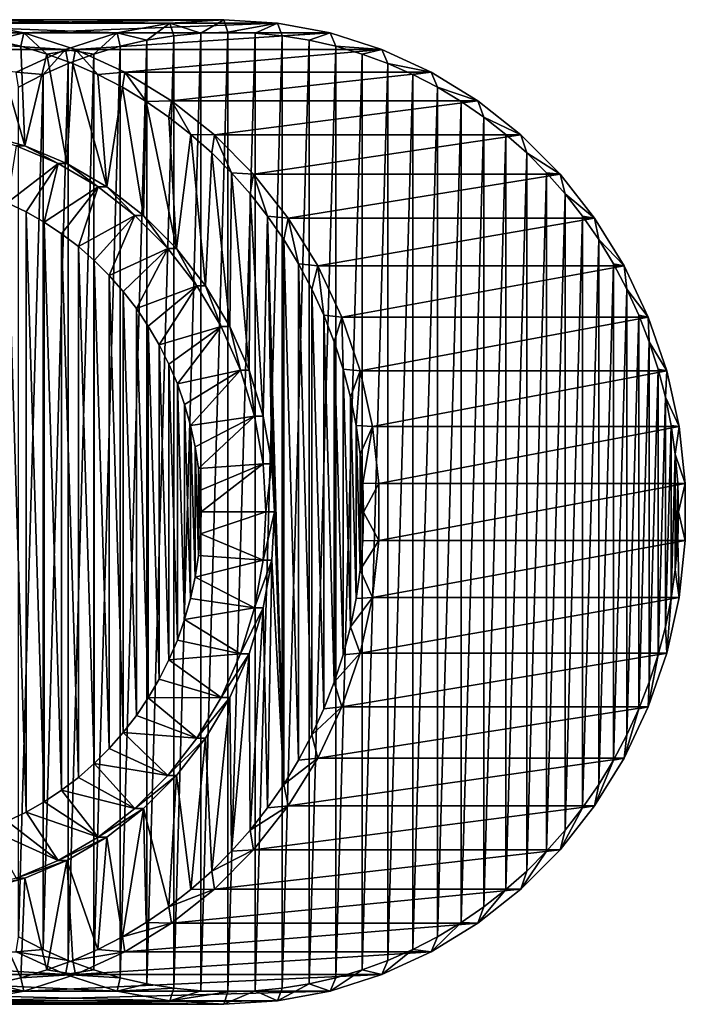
# Model space of a CAD drawing. Header units: metres. Extents: x -28 to 239, y -27 to 27.
# Tile 60 of 60: x 212 to 239, y -20 to 20. Entities that reach past the tile are written whole.
import ezdxf

# ---------------------------------------------------------------- set-up
doc = ezdxf.new("R2010")
doc.units = ezdxf.units.M
doc.layers.add('solid_10151053_XXX', color=7, linetype='CONTINUOUS')

msp = doc.modelspace()

# ---------------------------------------------------------------- linework, layer by layer
at = {"layer": 'solid_10151053_XXX'}
for points in [[(218.197968, 19.368128, 189.672897), (206.056305, 19.368128, 223.031845), (208.183731, 19.5, 223.806259)], [(210.311203, 19.368128, 224.580505), (220.325439, 19.5, 190.447159), (208.183731, 19.5, 223.806259)], [(218.197968, 19.368128, 189.672897), (208.183731, 19.5, 223.806259), (220.325439, 19.5, 190.447159)], [(210.311203, 19.368128, 224.580505), (222.452866, 19.368128, 191.221558), (220.325439, 19.5, 190.447159)], [(219.418777, 18.965288, 189.585083), (218.197968, 19.368128, 189.672897), (220.325439, 19.5, 190.447159)], [(219.418777, 18.965288, 189.585083), (220.325439, 19.5, 190.447159), (220.496445, 19, 189.97731)], [(220.496445, 19, 189.97731), (220.325439, 19.5, 190.447159), (222.452866, 19.368128, 191.221558)], [(216.100052, 18.974489, 188.909332), (203.958405, 18.974489, 222.26828), (206.056305, 19.368128, 223.031845)], [(218.197968, 19.368128, 189.672897), (216.100052, 18.974489, 188.909332), (206.056305, 19.368128, 223.031845)], [(210.311203, 19.368128, 224.580505), (212.409103, 18.974489, 225.344086), (222.452866, 19.368128, 191.221558)], [(211.230606, 18.688782, 225.447311), (212.409103, 18.974489, 225.344086), (210.311203, 19.368128, 224.580505)], [(212.409103, 18.974489, 225.344086), (224.550766, 18.974489, 191.985138), (222.452866, 19.368128, 191.221558)], [(217.278564, 18.688787, 188.806107), (216.100052, 18.974489, 188.909332), (218.197968, 19.368128, 189.672897)], [(217.278564, 18.688787, 188.806107), (218.197968, 19.368128, 189.672897), (218.344238, 18.861383, 189.19397)], [(218.344238, 18.861383, 189.19397), (218.197968, 19.368128, 189.672897), (219.418777, 18.965288, 189.585083)], [(220.496445, 19, 189.97731), (222.452866, 19.368128, 191.221558), (221.574112, 18.965288, 190.369553)], [(221.574112, 18.965288, 190.369553), (222.452866, 19.368128, 191.221558), (222.648651, 18.861385, 190.760651)], [(222.648651, 18.861385, 190.760651), (222.452866, 19.368128, 191.221558), (224.550766, 18.974489, 191.985138)], [(214.05867, 18.324177, 188.166321), (201.917023, 18.324181, 221.525269), (203.958405, 18.974489, 222.26828)], [(216.100052, 18.974489, 188.909332), (214.05867, 18.324177, 188.166321), (203.958405, 18.974489, 222.26828)], [(212.285049, 18.447931, 225.8311), (212.409103, 18.974489, 225.344086), (211.230606, 18.688782, 225.447311)], [(213.324402, 18.139614, 226.209396), (212.409103, 18.974489, 225.344086), (212.285049, 18.447931, 225.8311)], [(212.409103, 18.974489, 225.344086), (214.450485, 18.324179, 226.087082), (224.550766, 18.974489, 191.985138)], [(213.324402, 18.139614, 226.209396), (214.450485, 18.324179, 226.087082), (212.409103, 18.974489, 225.344086)], [(215.184753, 18.139618, 188.044022), (214.05867, 18.324177, 188.166321), (216.100052, 18.974489, 188.909332)], [(214.450485, 18.324179, 226.087082), (226.592148, 18.324181, 192.728134), (224.550766, 18.974489, 191.985138)], [(215.184753, 18.139618, 188.044022), (216.100052, 18.974489, 188.909332), (216.224106, 18.447939, 188.422318)], [(216.224106, 18.447939, 188.422318), (216.100052, 18.974489, 188.909332), (217.278564, 18.688787, 188.806107)], [(217.278564, -18.688789, 188.806107), (217.278564, 18.688787, 188.806107), (218.344238, 18.861383, 189.19397)], [(218.344238, -18.861385, 189.193985), (217.278564, -18.688789, 188.806107), (218.344238, 18.861383, 189.19397)], [(218.344238, -18.861385, 189.193985), (218.344238, 18.861383, 189.19397), (219.418777, 18.965288, 189.585083)], [(219.418777, -18.965288, 189.585083), (218.344238, -18.861385, 189.193985), (219.418777, 18.965288, 189.585083)], [(219.418777, -18.965288, 189.585083), (220.496445, 19, 189.97731), (220.496445, -19, 189.97731)], [(219.418777, -18.965288, 189.585083), (219.418777, 18.965288, 189.585083), (220.496445, 19, 189.97731)], [(220.496445, 19, 189.97731), (221.574112, 18.965288, 190.369553), (220.496445, -19, 189.97731)], [(221.574112, 18.965288, 190.369553), (221.574127, -18.965288, 190.369553), (220.496445, -19, 189.97731)], [(221.574112, 18.965288, 190.369553), (222.648651, 18.861385, 190.760651), (221.574127, -18.965288, 190.369553)], [(222.648651, 18.861385, 190.760651), (222.648666, -18.861383, 190.760651), (221.574127, -18.965288, 190.369553)], [(222.648651, 18.861385, 190.760651), (224.550766, 18.974489, 191.985138), (223.71434, 18.688789, 191.148529)], [(222.648651, 18.861385, 190.760651), (223.71434, 18.688789, 191.148529), (222.648666, -18.861383, 190.760651)], [(223.71434, 18.688789, 191.148529), (224.550766, 18.974489, 191.985138), (224.768784, 18.447941, 191.532318)], [(224.768784, 18.447941, 191.532318), (224.550766, 18.974489, 191.985138), (226.592148, 18.324181, 192.728134)], [(210.697952, 14.97988, 225.253448), (212.441025, 14.503612, 225.887878), (211.230606, 18.688782, 225.447311)], [(212.441025, 14.503612, 225.887878), (212.285049, 18.447931, 225.8311), (211.230606, 18.688782, 225.447311)], [(212.441025, 14.503612, 225.887878), (213.324402, 18.139614, 226.209396), (212.285049, 18.447931, 225.8311)], [(215.184769, -18.139622, 188.044022), (215.184753, 18.139618, 188.044022), (216.224106, 18.447939, 188.422318)], [(216.224121, -18.447941, 188.422318), (215.184769, -18.139622, 188.044022), (216.224106, 18.447939, 188.422318)], [(216.224121, -18.447941, 188.422318), (216.224106, 18.447939, 188.422318), (217.278564, 18.688787, 188.806107)], [(217.278564, -18.688789, 188.806107), (216.224121, -18.447941, 188.422318), (217.278564, 18.688787, 188.806107)], [(223.71434, 18.688789, 191.148529), (223.71434, -18.688787, 191.148529), (222.648666, -18.861383, 190.760651)], [(223.71434, 18.688789, 191.148529), (224.768784, 18.447941, 191.532318), (223.71434, -18.688787, 191.148529)], [(224.768784, 18.447941, 191.532318), (224.768784, -18.447939, 191.532318), (223.71434, -18.688787, 191.148529)], [(224.768784, 18.447941, 191.532318), (226.592148, 18.324181, 192.728134), (225.808136, 18.139622, 191.910614)], [(224.768784, 18.447941, 191.532318), (225.808136, 18.139622, 191.910614), (224.768784, -18.447939, 191.532318)], [(214.05867, 18.324177, 188.166321), (212.101532, 17.425789, 187.453979), (201.917023, 18.324181, 221.525269)], [(213.169281, 17.326216, 187.310455), (212.101532, 17.425789, 187.453979), (214.05867, 18.324177, 188.166321)], [(212.441025, 14.503612, 225.887878), (214.114258, 13.798613, 226.496887), (213.324402, 18.139614, 226.209396)], [(213.169281, 17.326216, 187.310455), (214.05867, 18.324177, 188.166321), (214.165833, 17.765455, 187.673157)], [(214.343323, 17.765451, 226.580246), (214.450485, 18.324179, 226.087082), (213.324402, 18.139614, 226.209396)], [(214.114258, 13.798613, 226.496887), (214.343323, 17.765451, 226.580246), (213.324402, 18.139614, 226.209396)], [(214.165833, 17.765455, 187.673157), (214.05867, 18.324177, 188.166321), (215.184753, 18.139618, 188.044022)], [(214.165848, -17.765461, 187.673172), (214.165833, 17.765455, 187.673157), (215.184753, 18.139618, 188.044022)], [(215.184769, -18.139622, 188.044022), (214.165848, -17.765461, 187.673172), (215.184753, 18.139618, 188.044022)], [(215.339874, 17.32621, 226.942963), (214.450485, 18.324179, 226.087082), (214.343323, 17.765451, 226.580246)], [(214.450485, 18.324179, 226.087082), (216.407639, 17.425793, 226.799423), (226.592148, 18.324181, 192.728134)], [(215.339874, 17.32621, 226.942963), (216.407639, 17.425793, 226.799423), (214.450485, 18.324179, 226.087082)], [(216.407639, 17.425793, 226.799423), (228.549286, 17.425795, 193.440475), (226.592148, 18.324181, 192.728134)], [(225.808136, 18.139622, 191.910614), (225.808136, -18.139618, 191.910614), (224.768784, -18.447939, 191.532318)], [(225.808136, 18.139622, 191.910614), (226.592148, 18.324181, 192.728134), (226.827057, 17.765461, 192.281464)], [(225.808136, 18.139622, 191.910614), (226.827057, 17.765461, 192.281464), (225.808136, -18.139618, 191.910614)], [(226.827057, 17.765461, 192.281464), (226.592148, 18.324181, 192.728134), (228.549286, 17.425795, 193.440475)], [(213.169296, -17.32622, 187.310455), (213.169281, 17.326216, 187.310455), (214.165833, 17.765455, 187.673157)], [(214.165848, -17.765461, 187.673172), (213.169296, -17.32622, 187.310455), (214.165833, 17.765455, 187.673157)], [(214.114258, 13.798613, 226.496887), (215.691284, 12.876, 227.070862), (214.343323, 17.765451, 226.580246)], [(215.691284, 12.876, 227.070862), (215.339874, 17.32621, 226.942963), (214.343323, 17.765451, 226.580246)], [(226.827057, 17.765461, 192.281464), (226.827072, -17.765455, 192.281479), (225.808136, -18.139618, 191.910614)], [(226.827057, 17.765461, 192.281464), (228.549286, 17.425795, 193.440475), (227.823608, 17.32622, 192.64418)], [(226.827057, 17.765461, 192.281464), (227.823608, 17.32622, 192.64418), (226.827072, -17.765455, 192.281479)], [(212.199203, 16.823593, 186.957367), (212.101532, 17.425789, 187.453979), (213.169281, 17.326216, 187.310455)], [(212.199219, -16.823599, 186.957367), (212.199203, 16.823593, 186.957367), (213.169281, 17.326216, 187.310455)], [(213.169296, -17.32622, 187.310455), (212.199219, -16.823599, 186.957367), (213.169281, 17.326216, 187.310455)], [(216.309937, 16.823589, 227.296036), (216.407639, 17.425793, 226.799423), (215.339874, 17.32621, 226.942963)], [(215.691284, 12.876, 227.070862), (216.309937, 16.823589, 227.296036), (215.339874, 17.32621, 226.942963)], [(217.248795, 16.260105, 227.637756), (216.407639, 17.425793, 226.799423), (216.309937, 16.823589, 227.296036)], [(216.407639, 17.425793, 226.799423), (218.252579, 16.292276, 227.470932), (228.549286, 17.425795, 193.440475)], [(217.248795, 16.260105, 227.637756), (218.252579, 16.292276, 227.470932), (216.407639, 17.425793, 226.799423)], [(218.252579, 16.292276, 227.470932), (230.394241, 16.292278, 194.111984), (228.549286, 17.425795, 193.440475)], [(227.823608, 17.32622, 192.64418), (227.823608, -17.326216, 192.64418), (226.827072, -17.765455, 192.281479)], [(227.823608, 17.32622, 192.64418), (228.549286, 17.425795, 193.440475), (228.793671, 16.823599, 192.997269)], [(227.823608, 17.32622, 192.64418), (228.793671, 16.823599, 192.997269), (227.823608, -17.326216, 192.64418)], [(228.793671, 16.823599, 192.997269), (228.549286, 17.425795, 193.440475), (230.394241, 16.292278, 194.111984)], [(215.691284, 12.876, 227.070862), (217.147202, 11.750327, 227.600784), (216.309937, 16.823589, 227.296036)], [(217.147202, 11.750327, 227.600784), (217.248795, 16.260105, 227.637756), (216.309937, 16.823589, 227.296036)], [(228.793671, 16.823599, 192.997269), (228.793686, -16.823593, 192.997269), (227.823608, -17.326216, 192.64418)], [(228.793671, 16.823599, 192.997269), (230.394241, 16.292278, 194.111984), (229.732529, 16.260115, 193.338974)], [(228.793671, 16.823599, 192.997269), (229.732529, 16.260115, 193.338974), (228.793686, -16.823593, 192.997269)], [(217.147202, 11.750327, 227.600784), (218.459061, 10.439343, 228.078262), (217.248795, 16.260105, 227.637756)], [(218.154709, 15.636828, 227.967484), (218.252579, 16.292276, 227.470932), (217.248795, 16.260105, 227.637756)], [(218.459061, 10.439343, 228.078262), (218.154709, 15.636828, 227.967484), (217.248795, 16.260105, 227.637756)], [(219.023697, 14.956407, 228.283768), (218.252579, 16.292276, 227.470932), (218.154709, 15.636828, 227.967484)], [(218.252579, 16.292276, 227.470932), (219.961899, 14.938134, 228.093079), (230.394241, 16.292278, 194.111984)], [(219.023697, 14.956407, 228.283768), (219.961899, 14.938134, 228.093079), (218.252579, 16.292276, 227.470932)], [(219.961899, 14.938134, 228.093079), (232.103561, 14.938137, 194.734116), (230.394241, 16.292278, 194.111984)], [(229.732529, 16.260115, 193.338974), (229.732544, -16.260107, 193.338974), (228.793686, -16.823593, 192.997269)], [(229.732529, 16.260115, 193.338974), (230.394241, 16.292278, 194.111984), (230.638443, 15.636838, 193.668701)], [(229.732529, 16.260115, 193.338974), (230.638443, 15.636838, 193.668701), (229.732544, -16.260107, 193.338974)], [(230.638443, 15.636838, 193.668701), (230.394241, 16.292278, 194.111984), (232.103561, 14.938137, 194.734116)], [(218.459061, 10.439343, 228.078262), (219.023697, 14.956407, 228.283768), (218.154709, 15.636828, 227.967484)], [(230.638443, 15.636838, 193.668701), (230.638458, -15.636831, 193.668701), (229.732544, -16.260107, 193.338974)], [(230.638443, 15.636838, 193.668701), (232.103561, 14.938137, 194.734116), (231.507431, 14.956416, 193.984985)], [(230.638443, 15.636838, 193.668701), (231.507431, 14.956416, 193.984985), (230.638458, -15.636831, 193.668701)], [(212.098999, 14.503612, 226.82756), (212.441025, 14.503612, 225.887878), (210.697952, 14.97988, 225.253448)], [(218.459061, 10.439343, 228.078262), (219.606186, 8.963725, 228.495773), (219.023697, 14.956407, 228.283768)], [(219.85173, 14.222046, 228.585144), (219.961899, 14.938134, 228.093079), (219.023697, 14.956407, 228.283768)], [(219.606186, 8.963725, 228.495773), (219.85173, 14.222046, 228.585144), (219.023697, 14.956407, 228.283768)], [(220.637299, 13.435143, 228.871063), (219.961899, 14.938134, 228.093079), (219.85173, 14.222046, 228.585144)], [(219.961899, 14.938134, 228.093079), (221.512253, 13.381594, 228.657364), (232.103561, 14.938137, 194.734116)], [(220.637299, 13.435143, 228.871063), (221.512253, 13.381594, 228.657364), (219.961899, 14.938134, 228.093079)], [(221.512253, 13.381594, 228.657364), (233.653915, 13.381597, 195.298401), (232.103561, 14.938137, 194.734116)], [(231.507431, 14.956416, 193.984985), (231.507446, -14.956408, 193.984985), (230.638458, -15.636831, 193.668701)], [(231.507431, 14.956416, 193.984985), (232.103561, 14.938137, 194.734116), (232.335464, 14.222055, 194.286362)], [(231.507431, 14.956416, 193.984985), (232.335464, 14.222055, 194.286362), (231.507446, -14.956408, 193.984985)], [(232.335464, 14.222055, 194.286362), (232.103561, 14.938137, 194.734116), (233.653915, 13.381597, 195.298401)], [(213.772232, 13.798622, 227.436569), (212.098999, 14.503612, 226.82756), (211.751434, 12.241393, 228.829422)], [(213.772232, 13.798622, 227.436569), (212.441025, 14.503612, 225.887878), (212.098999, 14.503612, 226.82756)], [(213.772232, 13.798622, 227.436569), (214.114258, 13.798613, 226.496887), (212.441025, 14.503612, 225.887878)], [(219.606186, 8.963725, 228.495773), (220.570465, 7.346744, 228.846741), (219.85173, 14.222046, 228.585144)], [(220.570465, 7.346744, 228.846741), (220.637299, 13.435143, 228.871063), (219.85173, 14.222046, 228.585144)], [(232.335464, 14.222055, 194.286362), (232.33548, -14.222046, 194.286377), (231.507446, -14.956408, 193.984985)], [(232.335464, 14.222055, 194.286362), (233.653915, 13.381597, 195.298401), (233.121033, 13.435152, 194.572296)], [(232.335464, 14.222055, 194.286362), (233.121033, 13.435152, 194.572296), (232.33548, -14.222046, 194.286377)], [(213.772232, 13.798622, 227.436569), (211.751434, 12.241393, 228.829422), (212.49353, 11.883581, 229.099518)], [(213.772232, 13.798622, 227.436569), (212.49353, 11.883581, 229.099518), (213.212112, 11.474836, 229.361053)], [(215.349289, 12.875978, 228.010574), (213.772232, 13.798622, 227.436569), (213.212112, 11.474836, 229.361053)], [(215.349289, 12.875978, 228.010574), (214.114258, 13.798613, 226.496887), (213.772232, 13.798622, 227.436569)], [(215.349289, 12.875978, 228.010574), (215.691284, 12.876, 227.070862), (214.114258, 13.798613, 226.496887)], [(220.570465, 7.346744, 228.846741), (221.3367, 5.613899, 229.125626), (220.637299, 13.435143, 228.871063)], [(221.376709, 12.59926, 229.140198), (221.512253, 13.381594, 228.657364), (220.637299, 13.435143, 228.871063)], [(221.3367, 5.613899, 229.125626), (221.376709, 12.59926, 229.140198), (220.637299, 13.435143, 228.871063)], [(222.066818, 11.71806, 229.391373), (221.512253, 13.381594, 228.657364), (221.376709, 12.59926, 229.140198)], [(221.512253, 13.381594, 228.657364), (222.881638, 11.644912, 229.155777), (233.653915, 13.381597, 195.298401)], [(222.066818, 11.71806, 229.391373), (222.881638, 11.644912, 229.155777), (221.512253, 13.381594, 228.657364)], [(222.881638, 11.644912, 229.155777), (235.0233, 11.644915, 195.796829), (233.653915, 13.381597, 195.298401)], [(233.121033, 13.435152, 194.572296), (233.121033, -13.435144, 194.572296), (232.33548, -14.222046, 194.286377)], [(233.121033, 13.435152, 194.572296), (233.653915, 13.381597, 195.298401), (233.860458, 12.599271, 194.841415)], [(233.121033, 13.435152, 194.572296), (233.860458, 12.599271, 194.841415), (233.121033, -13.435144, 194.572296)], [(233.860458, 12.599271, 194.841415), (233.653915, 13.381597, 195.298401), (235.0233, 11.644915, 195.796829)], [(215.349289, 12.875978, 228.010574), (213.212112, 11.474836, 229.361053), (213.904053, 11.016951, 229.6129)], [(215.349289, 12.875978, 228.010574), (213.904053, 11.016951, 229.6129), (214.566269, 10.511949, 229.853928)], [(216.805145, 11.750355, 228.540466), (215.349289, 12.875978, 228.010574), (214.566269, 10.511949, 229.853928)], [(216.805145, 11.750355, 228.540466), (215.691284, 12.876, 227.070862), (215.349289, 12.875978, 228.010574)], [(216.805145, 11.750355, 228.540466), (217.147202, 11.750327, 227.600784), (215.691284, 12.876, 227.070862)], [(221.3367, 5.613899, 229.125626), (221.892807, 3.792521, 229.328049), (221.376709, 12.59926, 229.140198)], [(221.892807, 3.792521, 229.328049), (222.066818, 11.71806, 229.391373), (221.376709, 12.59926, 229.140198)], [(233.860458, 12.599271, 194.841415), (233.860458, -12.59926, 194.841415), (233.121033, -13.435144, 194.572296)], [(233.860458, 12.599271, 194.841415), (235.0233, 11.644915, 195.796829), (234.550552, 11.71807, 195.09259)], [(233.860458, 12.599271, 194.841415), (234.550552, 11.71807, 195.09259), (233.860458, -12.59926, 194.841415)], [(212.49353, -11.883581, 229.099518), (212.49353, 11.883581, 229.099518), (211.751434, 12.241393, 228.829422)], [(211.751434, -12.241393, 228.829422), (212.49353, -11.883581, 229.099518), (211.751434, 12.241393, 228.829422)], [(213.212112, -11.474836, 229.361053), (213.212112, 11.474836, 229.361053), (212.49353, 11.883581, 229.099518)], [(212.49353, -11.883581, 229.099518), (213.212112, -11.474836, 229.361053), (212.49353, 11.883581, 229.099518)], [(216.805145, 11.750355, 228.540466), (214.566269, 10.511949, 229.853928), (215.196106, 9.961893, 230.083176)], [(216.805145, 11.750355, 228.540466), (215.196106, 9.961893, 230.083176), (215.790817, 9.369133, 230.299637)], [(218.11705, 10.439327, 229.01796), (216.805145, 11.750355, 228.540466), (215.790817, 9.369133, 230.299637)], [(218.11705, 10.439327, 229.01796), (217.147202, 11.750327, 227.600784), (216.805145, 11.750355, 228.540466)], [(218.11705, 10.439327, 229.01796), (218.459061, 10.439343, 228.078262), (217.147202, 11.750327, 227.600784)], [(221.892807, 3.792521, 229.328049), (222.230026, 1.911332, 229.450775), (222.066818, 11.71806, 229.391373)], [(222.706253, 10.793291, 229.624115), (222.881638, 11.644912, 229.155777), (222.066818, 11.71806, 229.391373)], [(222.706253, -10.793294, 229.624115), (222.706253, 10.793291, 229.624115), (222.066818, 11.71806, 229.391373)], [(222.343033, 0, 229.491913), (222.706253, -10.793294, 229.624115), (222.066818, 11.71806, 229.391373)], [(222.230026, 1.911332, 229.450775), (222.343033, 0, 229.491913), (222.066818, 11.71806, 229.391373)], [(234.550552, 11.71807, 195.09259), (234.550568, -11.718059, 195.09259), (233.860458, -12.59926, 194.841415)], [(234.550552, 11.71807, 195.09259), (235.0233, 11.644915, 195.796829), (235.190002, 10.793301, 195.325333)], [(234.550552, 11.71807, 195.09259), (235.190002, 10.793301, 195.325333), (234.550568, -11.718059, 195.09259)], [(213.904053, -11.016951, 229.6129), (213.904053, 11.016951, 229.6129), (213.212112, 11.474836, 229.361053)], [(213.212112, -11.474836, 229.361053), (213.904053, -11.016951, 229.6129), (213.212112, 11.474836, 229.361053)], [(223.291916, 9.82937, 229.83728), (222.881638, 11.644912, 229.155777), (222.706253, 10.793291, 229.624115)], [(222.881638, 11.644912, 229.155777), (224.052673, 9.75025, 229.581985), (235.0233, 11.644915, 195.796829)], [(223.291916, 9.82937, 229.83728), (224.052673, 9.75025, 229.581985), (222.881638, 11.644912, 229.155777)], [(224.052673, 9.75025, 229.581985), (236.194336, 9.750256, 196.223038), (235.0233, 11.644915, 195.796829)], [(235.190002, 10.793301, 195.325333), (235.0233, 11.644915, 195.796829), (236.194336, 9.750256, 196.223038)], [(214.566269, -10.511949, 229.853928), (214.566269, 10.511949, 229.853928), (213.904053, 11.016951, 229.6129)], [(213.904053, -11.016951, 229.6129), (214.566269, -10.511949, 229.853928), (213.904053, 11.016951, 229.6129)], [(223.291916, -9.829371, 229.83728), (223.291916, 9.82937, 229.83728), (222.706253, 10.793291, 229.624115)], [(222.706253, -10.793294, 229.624115), (223.291916, -9.829371, 229.83728), (222.706253, 10.793291, 229.624115)], [(235.190002, 10.793301, 195.325333), (235.190002, -10.793291, 195.325333), (234.550568, -11.718059, 195.09259)], [(235.190002, 10.793301, 195.325333), (236.194336, 9.750256, 196.223038), (235.775665, 9.82938, 195.538498)], [(235.190002, 10.793301, 195.325333), (235.775665, 9.82938, 195.538498), (235.190002, -10.793291, 195.325333)], [(215.196106, -9.961893, 230.083176), (215.196106, 9.961893, 230.083176), (214.566269, 10.511949, 229.853928)], [(214.566269, -10.511949, 229.853928), (215.196106, -9.961893, 230.083176), (214.566269, 10.511949, 229.853928)], [(218.11705, 10.439327, 229.01796), (215.790817, 9.369133, 230.299637), (216.347748, 8.736343, 230.502335)], [(218.11705, 10.439327, 229.01796), (216.347748, 8.736343, 230.502335), (216.864609, 8.06612, 230.69046)], [(219.26416, 8.963725, 229.435471), (218.11705, 10.439327, 229.01796), (216.864609, 8.06612, 230.69046)], [(219.26416, 8.963725, 229.435471), (218.459061, 10.439343, 228.078262), (218.11705, 10.439327, 229.01796)], [(219.26416, 8.963725, 229.435471), (219.606186, 8.963725, 228.495773), (218.459061, 10.439343, 228.078262)], [(215.790817, -9.369133, 230.299637), (215.790817, 9.369133, 230.299637), (215.196106, 9.961893, 230.083176)], [(215.196106, -9.961893, 230.083176), (215.790817, -9.369133, 230.299637), (215.196106, 9.961893, 230.083176)], [(223.821487, 8.830165, 230.030014), (224.052673, 9.75025, 229.581985), (223.291916, 9.82937, 229.83728)], [(223.821487, -8.830168, 230.030014), (223.821487, 8.830165, 230.030014), (223.291916, 9.82937, 229.83728)], [(223.291916, -9.829371, 229.83728), (223.821487, -8.830168, 230.030014), (223.291916, 9.82937, 229.83728)], [(224.293839, 7.797819, 230.20195), (224.052673, 9.75025, 229.581985), (223.821487, 8.830165, 230.030014)], [(224.052673, 9.75025, 229.581985), (225.009232, 7.723365, 229.930145), (236.194336, 9.750256, 196.223038)], [(224.293839, 7.797819, 230.20195), (225.009232, 7.723365, 229.930145), (224.052673, 9.75025, 229.581985)], [(225.009232, 7.723365, 229.930145), (237.150894, 7.72337, 196.571198), (236.194336, 9.750256, 196.223038)], [(235.775665, 9.82938, 195.538498), (235.775665, -9.829367, 195.538498), (235.190002, -10.793291, 195.325333)], [(235.775665, 9.82938, 195.538498), (236.194336, 9.750256, 196.223038), (236.305222, 8.830175, 195.731247)], [(235.775665, 9.82938, 195.538498), (236.305222, 8.830175, 195.731247), (235.775665, -9.829367, 195.538498)], [(236.305222, 8.830175, 195.731247), (236.194336, 9.750256, 196.223038), (237.150894, 7.72337, 196.571198)], [(216.347748, -8.736343, 230.502335), (216.347748, 8.736343, 230.502335), (215.790817, 9.369133, 230.299637)], [(215.790817, -9.369133, 230.299637), (216.347748, -8.736343, 230.502335), (215.790817, 9.369133, 230.299637)], [(216.864609, -8.06612, 230.69046), (216.864609, 8.06612, 230.69046), (216.347748, 8.736343, 230.502335)], [(216.347748, -8.736343, 230.502335), (216.864609, -8.06612, 230.69046), (216.347748, 8.736343, 230.502335)], [(219.26416, 8.963725, 229.435471), (216.864609, 8.06612, 230.69046), (217.339249, 7.361268, 230.863205)], [(219.26416, 8.963725, 229.435471), (217.339249, 7.361268, 230.863205), (217.76947, 6.625, 231.019806)], [(220.228439, 7.346763, 229.786438), (219.26416, 8.963725, 229.435471), (217.76947, 6.625, 231.019806)], [(220.228439, 7.346763, 229.786438), (219.606186, 8.963725, 228.495773), (219.26416, 8.963725, 229.435471)], [(220.228439, 7.346763, 229.786438), (220.570465, 7.346744, 228.846741), (219.606186, 8.963725, 228.495773)], [(224.293839, -7.797822, 230.20195), (224.293839, 7.797819, 230.20195), (223.821487, 8.830165, 230.030014)], [(223.821487, -8.830168, 230.030014), (224.293839, -7.797822, 230.20195), (223.821487, 8.830165, 230.030014)], [(236.305222, 8.830175, 195.731247), (236.305237, -8.830162, 195.731247), (235.775665, -9.829367, 195.538498)], [(236.305222, 8.830175, 195.731247), (237.150894, 7.72337, 196.571198), (236.777573, 7.797828, 195.903168)], [(236.305222, 8.830175, 195.731247), (236.777573, 7.797828, 195.903168), (236.305237, -8.830162, 195.731247)], [(217.339249, -7.361268, 230.863205), (217.339249, 7.361268, 230.863205), (216.864609, 8.06612, 230.69046)], [(216.864609, -8.06612, 230.69046), (217.339249, -7.361268, 230.863205), (216.864609, 8.06612, 230.69046)], [(224.706589, 6.737457, 230.352173), (225.009232, 7.723365, 229.930145), (224.293839, 7.797819, 230.20195)], [(224.706589, -6.73746, 230.352173), (224.706589, 6.737457, 230.352173), (224.293839, 7.797819, 230.20195)], [(224.293839, -7.797822, 230.20195), (224.706589, -6.73746, 230.352173), (224.293839, 7.797819, 230.20195)], [(225.058258, 5.652953, 230.480164), (225.009232, 7.723365, 229.930145), (224.706589, 6.737457, 230.352173)], [(225.009232, 7.723365, 229.930145), (225.737869, 5.59298, 230.195358), (237.150894, 7.72337, 196.571198)], [(225.058258, 5.652953, 230.480164), (225.737869, 5.59298, 230.195358), (225.009232, 7.723365, 229.930145)], [(225.737869, 5.59298, 230.195358), (237.879532, 5.592985, 196.836411), (237.150894, 7.72337, 196.571198)], [(236.777573, 7.797828, 195.903168), (236.777588, -7.797817, 195.903168), (236.305237, -8.830162, 195.731247)], [(236.777573, 7.797828, 195.903168), (237.150894, 7.72337, 196.571198), (237.190323, 6.737468, 196.053391)], [(236.777573, 7.797828, 195.903168), (237.190323, 6.737468, 196.053391), (236.777588, -7.797817, 195.903168)], [(237.190323, 6.737468, 196.053391), (237.150894, 7.72337, 196.571198), (237.879532, 5.592985, 196.836411)], [(217.76947, -6.625, 231.019806), (217.76947, 6.625, 231.019806), (217.339249, 7.361268, 230.863205)], [(217.339249, -7.361268, 230.863205), (217.76947, -6.625, 231.019806), (217.339249, 7.361268, 230.863205)], [(220.228439, 7.346763, 229.786438), (217.76947, 6.625, 231.019806), (218.153534, 5.860366, 231.159592)], [(220.228439, 7.346763, 229.786438), (218.153534, 5.860366, 231.159592), (218.489822, 5.070519, 231.281982)], [(220.99469, 5.613858, 230.065338), (220.228439, 7.346763, 229.786438), (218.489822, 5.070519, 231.281982)], [(220.99469, 5.613858, 230.065338), (220.570465, 7.346744, 228.846741), (220.228439, 7.346763, 229.786438)], [(220.99469, 5.613858, 230.065338), (221.3367, 5.613899, 229.125626), (220.570465, 7.346744, 228.846741)], [(225.058243, -5.652956, 230.480164), (225.058258, 5.652953, 230.480164), (224.706589, 6.737457, 230.352173)], [(224.706589, -6.73746, 230.352173), (225.058243, -5.652956, 230.480164), (224.706589, 6.737457, 230.352173)], [(237.190323, 6.737468, 196.053391), (237.190338, -6.737453, 196.053391), (236.777588, -7.797817, 195.903168)], [(237.190323, 6.737468, 196.053391), (237.879532, 5.592985, 196.836411), (237.541992, 5.652962, 196.181381)], [(237.190323, 6.737468, 196.053391), (237.541992, 5.652962, 196.181381), (237.190338, -6.737453, 196.053391)], [(218.153534, -5.860366, 231.159592), (218.153534, 5.860366, 231.159592), (217.76947, 6.625, 231.019806)], [(217.76947, -6.625, 231.019806), (218.153534, -5.860366, 231.159592), (217.76947, 6.625, 231.019806)], [(218.489822, -5.070519, 231.281982), (218.489822, 5.070519, 231.281982), (218.153534, 5.860366, 231.159592)], [(218.153534, -5.860366, 231.159592), (218.489822, -5.070519, 231.281982), (218.153534, 5.860366, 231.159592)], [(220.99469, 5.613858, 230.065338), (218.489822, 5.070519, 231.281982), (218.77681, 4.259059, 231.386444)], [(220.99469, 5.613858, 230.065338), (218.77681, 4.259059, 231.386444), (219.013321, 3.429395, 231.472519)], [(221.550781, 3.792563, 230.267731), (220.99469, 5.613858, 230.065338), (219.013321, 3.429395, 231.472519)], [(221.550781, 3.792563, 230.267731), (221.3367, 5.613899, 229.125626), (220.99469, 5.613858, 230.065338)], [(221.550781, 3.792563, 230.267731), (221.892807, 3.792521, 229.328049), (221.3367, 5.613899, 229.125626)], [(225.058243, -5.652956, 230.480164), (225.348007, -4.546868, 230.585632), (225.058258, 5.652953, 230.480164)], [(225.348007, 4.546865, 230.585632), (225.737869, 5.59298, 230.195358), (225.058258, 5.652953, 230.480164)], [(225.348007, -4.546868, 230.585632), (225.348007, 4.546865, 230.585632), (225.058258, 5.652953, 230.480164)], [(225.574356, 3.424822, 230.668015), (225.737869, 5.59298, 230.195358), (225.348007, 4.546865, 230.585632)], [(225.574356, 3.424822, 230.668015), (226.229355, 3.386233, 230.374237), (225.737869, 5.59298, 230.195358)], [(225.737869, 5.59298, 230.195358), (226.229355, 3.386233, 230.374237), (237.879532, 5.592985, 196.836411)], [(226.229355, 3.386233, 230.374237), (238.371017, 3.38624, 197.015289), (237.879532, 5.592985, 196.836411)], [(237.541992, 5.652962, 196.181381), (237.541992, -5.652948, 196.181396), (237.190338, -6.737453, 196.053391)], [(237.541992, 5.652962, 196.181381), (237.879532, 5.592985, 196.836411), (237.831757, 4.546874, 196.28685)], [(237.541992, 5.652962, 196.181381), (237.831757, 4.546874, 196.28685), (237.541992, -5.652948, 196.181396)], [(237.831757, 4.546874, 196.28685), (237.879532, 5.592985, 196.836411), (238.371017, 3.38624, 197.015289)], [(218.77681, -4.259059, 231.386444), (218.77681, 4.259059, 231.386444), (218.489822, 5.070519, 231.281982)], [(218.489822, -5.070519, 231.281982), (218.77681, -4.259059, 231.386444), (218.489822, 5.070519, 231.281982)], [(225.574356, -3.424825, 230.668015), (225.574356, 3.424822, 230.668015), (225.348007, 4.546865, 230.585632)], [(225.348007, -4.546868, 230.585632), (225.574356, -3.424825, 230.668015), (225.348007, 4.546865, 230.585632)], [(237.831757, 4.546874, 196.28685), (237.831757, -4.546862, 196.28685), (237.541992, -5.652948, 196.181396)], [(237.831757, 4.546874, 196.28685), (238.371017, 3.38624, 197.015289), (238.058105, 3.424832, 196.369232)], [(237.831757, 4.546874, 196.28685), (238.058105, 3.424832, 196.369232), (237.831757, -4.546862, 196.28685)], [(219.013321, -3.429395, 231.472519), (219.013321, 3.429395, 231.472519), (218.77681, 4.259059, 231.386444)], [(218.77681, -4.259059, 231.386444), (219.013321, -3.429395, 231.472519), (218.77681, 4.259059, 231.386444)], [(221.550781, 3.792563, 230.267731), (219.013321, 3.429395, 231.472519), (219.198349, 2.584923, 231.539871)], [(221.550781, 3.792563, 230.267731), (219.198349, 2.584923, 231.539871), (219.33107, 1.729444, 231.588181)], [(221.888016, 1.91131, 230.390472), (221.550781, 3.792563, 230.267731), (219.33107, 1.729444, 231.588181)], [(221.888016, 1.91131, 230.390472), (221.892807, 3.792521, 229.328049), (221.550781, 3.792563, 230.267731)], [(221.888016, 1.91131, 230.390472), (222.230026, 1.911332, 229.450775), (221.892807, 3.792521, 229.328049)], [(219.198349, -2.584923, 231.539871), (219.198349, 2.584923, 231.539871), (219.013321, 3.429395, 231.472519)], [(219.013321, -3.429395, 231.472519), (219.198349, -2.584923, 231.539871), (219.013321, 3.429395, 231.472519)], [(225.736572, 2.290522, 230.727051), (226.229355, 3.386233, 230.374237), (225.574356, 3.424822, 230.668015)], [(225.736572, -2.290525, 230.727051), (225.736572, 2.290522, 230.727051), (225.574356, 3.424822, 230.668015)], [(225.574356, -3.424825, 230.668015), (225.736572, -2.290525, 230.727051), (225.574356, 3.424822, 230.668015)], [(225.834229, 1.146953, 230.762604), (226.229355, 3.386233, 230.374237), (225.736572, 2.290522, 230.727051)], [(225.834229, 1.146953, 230.762604), (226.476776, 1.133557, 230.464294), (226.229355, 3.386233, 230.374237)], [(226.229355, 3.386233, 230.374237), (226.476776, 1.133557, 230.464294), (238.371017, 3.38624, 197.015289)], [(226.476776, 1.133557, 230.464294), (238.618439, 1.133563, 197.105347), (238.371017, 3.38624, 197.015289)], [(238.058105, 3.424832, 196.369232), (238.058105, -3.424817, 196.369232), (237.831757, -4.546862, 196.28685)], [(238.058105, 3.424832, 196.369232), (238.371017, 3.38624, 197.015289), (238.220322, 2.290531, 196.428284)], [(238.058105, 3.424832, 196.369232), (238.220322, 2.290531, 196.428284), (238.058105, -3.424817, 196.369232)], [(238.220322, 2.290531, 196.428284), (238.371017, 3.38624, 197.015289), (238.618439, 1.133563, 197.105347)], [(219.33107, -1.729444, 231.588181), (219.33107, 1.729444, 231.588181), (219.198349, 2.584923, 231.539871)], [(219.198349, -2.584923, 231.539871), (219.33107, -1.729444, 231.588181), (219.198349, 2.584923, 231.539871)], [(225.834229, -1.146956, 230.762604), (225.834229, 1.146953, 230.762604), (225.736572, 2.290522, 230.727051)], [(225.736572, -2.290525, 230.727051), (225.834229, -1.146956, 230.762604), (225.736572, 2.290522, 230.727051)], [(238.220322, 2.290531, 196.428284), (238.220322, -2.290517, 196.428284), (238.058105, -3.424817, 196.369232)], [(238.220322, 2.290531, 196.428284), (238.618439, 1.133563, 197.105347), (238.317978, 1.146962, 196.463821)], [(238.220322, 2.290531, 196.428284), (238.317978, 1.146962, 196.463821), (238.220322, -2.290517, 196.428284)], [(221.888016, 1.91131, 230.390472), (219.33107, 1.729444, 231.588181), (219.410919, 0.86663, 231.617233)], [(219.410919, -0.86663, 231.617233), (219.410919, 0.86663, 231.617233), (219.33107, 1.729444, 231.588181)], [(219.33107, -1.729444, 231.588181), (219.410919, -0.86663, 231.617233), (219.33107, 1.729444, 231.588181)], [(221.888016, 1.91131, 230.390472), (219.410919, 0.86663, 231.617233), (219.437576, 0, 231.626938)], [(221.888016, 1.91131, 230.390472), (219.437576, 0, 231.626938), (222.001007, 0, 230.431595)], [(221.888016, 1.91131, 230.390472), (222.001007, 0, 230.431595), (222.230026, 1.911332, 229.450775)], [(222.001007, 0, 230.431595), (222.343033, 0, 229.491913), (222.230026, 1.911332, 229.450775)], [(219.410919, -0.86663, 231.617233), (219.437576, 0, 231.626938), (219.410919, 0.86663, 231.617233)], [(225.866806, -0.000002, 230.77446), (226.476776, 1.133557, 230.464294), (225.834229, 1.146953, 230.762604)], [(225.834229, -1.146956, 230.762604), (225.866806, -0.000002, 230.77446), (225.834229, 1.146953, 230.762604)], [(225.866806, -0.000002, 230.77446), (226.476776, -1.133559, 230.464294), (226.476776, 1.133557, 230.464294)], [(226.476776, -1.133559, 230.464294), (238.618439, -1.133553, 197.105347), (238.618439, 1.133563, 197.105347)], [(226.476776, 1.133557, 230.464294), (226.476776, -1.133559, 230.464294), (238.618439, 1.133563, 197.105347)], [(238.317978, 1.146962, 196.463821), (238.317978, -1.146949, 196.463821), (238.220322, -2.290517, 196.428284)], [(238.317978, 1.146962, 196.463821), (238.618439, 1.133563, 197.105347), (238.350555, 0.000008, 196.475677)], [(238.317978, 1.146962, 196.463821), (238.350555, 0.000008, 196.475677), (238.317978, -1.146949, 196.463821)], [(238.350555, 0.000008, 196.475677), (238.618439, 1.133563, 197.105347), (238.618439, -1.133553, 197.105347)], [(221.888016, -1.91131, 230.390472), (222.230026, -1.911332, 229.450775), (222.343033, 0, 229.491913)], [(221.888016, -1.91131, 230.390472), (222.343033, 0, 229.491913), (222.001007, 0, 230.431595)], [(222.343033, 0, 229.491913), (222.230026, -1.911332, 229.450775), (222.706253, -10.793294, 229.624115)], [(238.350555, 0.000008, 196.475677), (238.618439, -1.133553, 197.105347), (238.317978, -1.146949, 196.463821)], [(222.001007, 0, 230.431595), (219.437576, 0, 231.626938), (219.410919, -0.86663, 231.617233)], [(221.888016, -1.91131, 230.390472), (222.001007, 0, 230.431595), (219.410919, -0.86663, 231.617233)], [(225.834229, -1.146956, 230.762604), (226.476776, -1.133559, 230.464294), (225.866806, -0.000002, 230.77446)], [(221.888016, -1.91131, 230.390472), (219.410919, -0.86663, 231.617233), (219.33107, -1.729444, 231.588181)], [(225.736572, -2.290525, 230.727051), (226.229355, -3.386235, 230.374237), (226.476776, -1.133559, 230.464294)], [(225.736572, -2.290525, 230.727051), (226.476776, -1.133559, 230.464294), (225.834229, -1.146956, 230.762604)], [(226.229355, -3.386235, 230.374237), (238.371017, -3.386228, 197.015289), (238.618439, -1.133553, 197.105347)], [(226.476776, -1.133559, 230.464294), (226.229355, -3.386235, 230.374237), (238.618439, -1.133553, 197.105347)], [(238.317978, -1.146949, 196.463821), (238.371017, -3.386228, 197.015289), (238.220322, -2.290517, 196.428284)], [(238.317978, -1.146949, 196.463821), (238.618439, -1.133553, 197.105347), (238.371017, -3.386228, 197.015289)], [(221.888016, -1.91131, 230.390472), (219.33107, -1.729444, 231.588181), (219.198349, -2.584923, 231.539871)], [(221.550781, -3.792563, 230.267731), (221.888016, -1.91131, 230.390472), (219.198349, -2.584923, 231.539871)], [(221.550781, -3.792563, 230.267731), (222.230026, -1.911332, 229.450775), (221.888016, -1.91131, 230.390472)], [(221.550781, -3.792563, 230.267731), (221.892807, -3.792521, 229.328049), (222.230026, -1.911332, 229.450775)], [(222.230026, -1.911332, 229.450775), (221.892807, -3.792521, 229.328049), (222.066818, -11.718062, 229.391373)], [(222.230026, -1.911332, 229.450775), (222.066818, -11.718062, 229.391373), (222.706253, -10.793294, 229.624115)], [(225.574356, -3.424825, 230.668015), (226.229355, -3.386235, 230.374237), (225.736572, -2.290525, 230.727051)], [(238.220322, -2.290517, 196.428284), (238.371017, -3.386228, 197.015289), (238.058105, -3.424817, 196.369232)], [(221.550781, -3.792563, 230.267731), (219.198349, -2.584923, 231.539871), (219.013321, -3.429395, 231.472519)], [(221.550781, -3.792563, 230.267731), (219.013321, -3.429395, 231.472519), (218.77681, -4.259059, 231.386444)], [(225.348007, -4.546868, 230.585632), (225.737869, -5.592982, 230.195358), (226.229355, -3.386235, 230.374237)], [(225.348007, -4.546868, 230.585632), (226.229355, -3.386235, 230.374237), (225.574356, -3.424825, 230.668015)], [(225.737869, -5.592982, 230.195358), (237.879532, -5.592976, 196.836411), (238.371017, -3.386228, 197.015289)], [(226.229355, -3.386235, 230.374237), (225.737869, -5.592982, 230.195358), (238.371017, -3.386228, 197.015289)], [(238.058105, -3.424817, 196.369232), (237.879532, -5.592976, 196.836411), (237.831757, -4.546862, 196.28685)], [(238.058105, -3.424817, 196.369232), (238.371017, -3.386228, 197.015289), (237.879532, -5.592976, 196.836411)], [(220.99469, -5.613858, 230.065338), (221.550781, -3.792563, 230.267731), (218.77681, -4.259059, 231.386444)], [(220.99469, -5.613858, 230.065338), (221.3367, -5.613899, 229.125626), (221.892807, -3.792521, 229.328049)], [(220.99469, -5.613858, 230.065338), (221.892807, -3.792521, 229.328049), (221.550781, -3.792563, 230.267731)], [(221.892807, -3.792521, 229.328049), (221.3367, -5.613899, 229.125626), (221.376709, -12.599263, 229.140198)], [(221.892807, -3.792521, 229.328049), (221.376709, -12.599263, 229.140198), (222.066818, -11.718062, 229.391373)], [(220.99469, -5.613858, 230.065338), (218.77681, -4.259059, 231.386444), (218.489822, -5.070519, 231.281982)], [(225.058243, -5.652956, 230.480164), (225.737869, -5.592982, 230.195358), (225.348007, -4.546868, 230.585632)], [(237.831757, -4.546862, 196.28685), (237.879532, -5.592976, 196.836411), (237.541992, -5.652948, 196.181396)], [(220.99469, -5.613858, 230.065338), (218.489822, -5.070519, 231.281982), (218.153534, -5.860366, 231.159592)], [(220.228439, -7.346763, 229.786438), (220.99469, -5.613858, 230.065338), (218.153534, -5.860366, 231.159592)], [(220.228439, -7.346763, 229.786438), (221.3367, -5.613899, 229.125626), (220.99469, -5.613858, 230.065338)], [(220.228439, -7.346763, 229.786438), (220.570465, -7.346744, 228.846741), (221.3367, -5.613899, 229.125626)], [(221.3367, -5.613899, 229.125626), (220.570465, -7.346744, 228.846741), (220.637283, -13.435144, 228.871063)], [(221.3367, -5.613899, 229.125626), (220.637283, -13.435144, 228.871063), (221.376709, -12.599263, 229.140198)], [(224.706589, -6.73746, 230.352173), (225.009232, -7.723367, 229.930145), (225.737869, -5.592982, 230.195358)], [(224.706589, -6.73746, 230.352173), (225.737869, -5.592982, 230.195358), (225.058243, -5.652956, 230.480164)], [(225.009232, -7.723367, 229.930145), (237.150894, -7.723361, 196.571198), (237.879532, -5.592976, 196.836411)], [(225.737869, -5.592982, 230.195358), (225.009232, -7.723367, 229.930145), (237.879532, -5.592976, 196.836411)], [(237.541992, -5.652948, 196.181396), (237.879532, -5.592976, 196.836411), (237.150894, -7.723361, 196.571198)], [(237.541992, -5.652948, 196.181396), (237.150894, -7.723361, 196.571198), (237.190338, -6.737453, 196.053391)], [(220.228439, -7.346763, 229.786438), (218.153534, -5.860366, 231.159592), (217.76947, -6.625, 231.019806)], [(220.228439, -7.346763, 229.786438), (217.76947, -6.625, 231.019806), (217.339249, -7.361268, 230.863205)], [(224.293839, -7.797822, 230.20195), (225.009232, -7.723367, 229.930145), (224.706589, -6.73746, 230.352173)], [(237.190338, -6.737453, 196.053391), (237.150894, -7.723361, 196.571198), (236.777588, -7.797817, 195.903168)], [(219.26416, -8.963725, 229.435471), (217.339249, -7.361268, 230.863205), (216.864609, -8.06612, 230.69046)], [(219.26416, -8.963725, 229.435471), (220.228439, -7.346763, 229.786438), (217.339249, -7.361268, 230.863205)], [(219.26416, -8.963725, 229.435471), (219.606186, -8.963725, 228.495773), (220.570465, -7.346744, 228.846741)], [(219.26416, -8.963725, 229.435471), (220.570465, -7.346744, 228.846741), (220.228439, -7.346763, 229.786438)], [(220.570465, -7.346744, 228.846741), (219.606186, -8.963725, 228.495773), (219.85173, -14.222048, 228.585144)], [(220.570465, -7.346744, 228.846741), (219.85173, -14.222048, 228.585144), (220.637283, -13.435144, 228.871063)], [(223.821487, -8.830168, 230.030014), (224.052673, -9.750252, 229.581985), (225.009232, -7.723367, 229.930145)], [(223.821487, -8.830168, 230.030014), (225.009232, -7.723367, 229.930145), (224.293839, -7.797822, 230.20195)], [(224.052673, -9.750252, 229.581985), (236.194336, -9.750244, 196.223038), (237.150894, -7.723361, 196.571198)], [(225.009232, -7.723367, 229.930145), (224.052673, -9.750252, 229.581985), (237.150894, -7.723361, 196.571198)], [(236.777588, -7.797817, 195.903168), (237.150894, -7.723361, 196.571198), (236.194336, -9.750244, 196.223038)], [(236.777588, -7.797817, 195.903168), (236.194336, -9.750244, 196.223038), (236.305237, -8.830162, 195.731247)], [(219.26416, -8.963725, 229.435471), (216.864609, -8.06612, 230.69046), (216.347748, -8.736343, 230.502335)], [(218.11705, -10.439327, 229.01796), (216.347748, -8.736343, 230.502335), (215.790817, -9.369133, 230.299637)], [(218.11705, -10.439327, 229.01796), (219.26416, -8.963725, 229.435471), (216.347748, -8.736343, 230.502335)], [(218.11705, -10.439327, 229.01796), (218.459061, -10.439343, 228.078262), (219.606186, -8.963725, 228.495773)], [(218.11705, -10.439327, 229.01796), (219.606186, -8.963725, 228.495773), (219.26416, -8.963725, 229.435471)], [(219.606186, -8.963725, 228.495773), (218.459061, -10.439343, 228.078262), (219.023697, -14.956409, 228.283768)], [(219.606186, -8.963725, 228.495773), (219.023697, -14.956409, 228.283768), (219.85173, -14.222048, 228.585144)], [(223.291916, -9.829371, 229.83728), (224.052673, -9.750252, 229.581985), (223.821487, -8.830168, 230.030014)], [(236.305237, -8.830162, 195.731247), (236.194336, -9.750244, 196.223038), (235.775665, -9.829367, 195.538498)], [(218.11705, -10.439327, 229.01796), (215.790817, -9.369133, 230.299637), (215.196106, -9.961893, 230.083176)], [(216.805145, -11.750355, 228.540466), (215.196106, -9.961893, 230.083176), (214.566269, -10.511949, 229.853928)], [(216.805145, -11.750355, 228.540466), (218.11705, -10.439327, 229.01796), (215.196106, -9.961893, 230.083176)], [(222.706253, -10.793294, 229.624115), (222.881638, -11.644914, 229.155777), (224.052673, -9.750252, 229.581985)], [(222.706253, -10.793294, 229.624115), (224.052673, -9.750252, 229.581985), (223.291916, -9.829371, 229.83728)], [(222.881638, -11.644914, 229.155777), (235.0233, -11.644908, 195.796829), (236.194336, -9.750244, 196.223038)], [(224.052673, -9.750252, 229.581985), (222.881638, -11.644914, 229.155777), (236.194336, -9.750244, 196.223038)], [(235.775665, -9.829367, 195.538498), (236.194336, -9.750244, 196.223038), (235.0233, -11.644908, 195.796829)], [(235.775665, -9.829367, 195.538498), (235.0233, -11.644908, 195.796829), (235.190002, -10.793291, 195.325333)], [(216.805145, -11.750355, 228.540466), (214.566269, -10.511949, 229.853928), (213.904053, -11.016951, 229.6129)], [(216.805145, -11.750355, 228.540466), (218.459061, -10.439343, 228.078262), (218.11705, -10.439327, 229.01796)], [(216.805145, -11.750355, 228.540466), (217.147202, -11.750327, 227.600784), (218.459061, -10.439343, 228.078262)], [(218.459061, -10.439343, 228.078262), (217.147202, -11.750327, 227.600784), (218.154709, -15.63683, 227.967484)], [(218.459061, -10.439343, 228.078262), (218.154709, -15.63683, 227.967484), (219.023697, -14.956409, 228.283768)], [(222.066818, -11.718062, 229.391373), (222.881638, -11.644914, 229.155777), (222.706253, -10.793294, 229.624115)], [(235.190002, -10.793291, 195.325333), (235.0233, -11.644908, 195.796829), (234.550568, -11.718059, 195.09259)], [(215.349289, -12.875978, 228.010574), (213.904053, -11.016951, 229.6129), (213.212112, -11.474836, 229.361053)], [(215.349289, -12.875978, 228.010574), (216.805145, -11.750355, 228.540466), (213.904053, -11.016951, 229.6129)], [(215.349289, -12.875978, 228.010574), (213.212112, -11.474836, 229.361053), (212.49353, -11.883581, 229.099518)], [(221.376709, -12.599263, 229.140198), (221.512253, -13.381595, 228.657364), (222.881638, -11.644914, 229.155777)], [(221.376709, -12.599263, 229.140198), (222.881638, -11.644914, 229.155777), (222.066818, -11.718062, 229.391373)], [(221.512253, -13.381595, 228.657364), (233.653915, -13.381589, 195.298416), (235.0233, -11.644908, 195.796829)], [(222.881638, -11.644914, 229.155777), (221.512253, -13.381595, 228.657364), (235.0233, -11.644908, 195.796829)], [(234.550568, -11.718059, 195.09259), (235.0233, -11.644908, 195.796829), (233.653915, -13.381589, 195.298416)], [(213.772232, -13.798622, 227.436569), (212.49353, -11.883581, 229.099518), (211.751434, -12.241393, 228.829422)], [(213.772232, -13.798622, 227.436569), (215.349289, -12.875978, 228.010574), (212.49353, -11.883581, 229.099518)], [(215.349289, -12.875978, 228.010574), (215.691284, -12.876, 227.070862), (217.147202, -11.750327, 227.600784)], [(215.349289, -12.875978, 228.010574), (217.147202, -11.750327, 227.600784), (216.805145, -11.750355, 228.540466)], [(217.147202, -11.750327, 227.600784), (215.691284, -12.876, 227.070862), (216.309937, -16.823591, 227.296036)], [(217.147202, -11.750327, 227.600784), (216.309937, -16.823591, 227.296036), (217.248795, -16.260107, 227.637756)], [(217.147202, -11.750327, 227.600784), (217.248795, -16.260107, 227.637756), (218.154709, -15.63683, 227.967484)], [(234.550568, -11.718059, 195.09259), (233.653915, -13.381589, 195.298416), (233.860458, -12.59926, 194.841415)], [(213.772232, -13.798622, 227.436569), (211.751434, -12.241393, 228.829422), (210.988892, -12.546817, 228.55188)], [(212.098999, -14.503612, 226.82756), (213.772232, -13.798622, 227.436569), (210.988892, -12.546817, 228.55188)], [(220.637283, -13.435144, 228.871063), (221.512253, -13.381595, 228.657364), (221.376709, -12.599263, 229.140198)], [(233.860458, -12.59926, 194.841415), (233.653915, -13.381589, 195.298416), (233.121033, -13.435144, 194.572296)], [(213.772232, -13.798622, 227.436569), (215.691284, -12.876, 227.070862), (215.349289, -12.875978, 228.010574)], [(213.772232, -13.798622, 227.436569), (214.114258, -13.798613, 226.496887), (215.691284, -12.876, 227.070862)], [(215.691284, -12.876, 227.070862), (214.114258, -13.798613, 226.496887), (215.339859, -17.326212, 226.942963)], [(215.691284, -12.876, 227.070862), (215.339859, -17.326212, 226.942963), (216.309937, -16.823591, 227.296036)], [(219.85173, -14.222048, 228.585144), (219.961899, -14.938136, 228.093079), (221.512253, -13.381595, 228.657364)], [(219.85173, -14.222048, 228.585144), (221.512253, -13.381595, 228.657364), (220.637283, -13.435144, 228.871063)], [(219.961899, -14.938136, 228.093079), (232.103561, -14.938128, 194.734131), (233.653915, -13.381589, 195.298416)], [(221.512253, -13.381595, 228.657364), (219.961899, -14.938136, 228.093079), (233.653915, -13.381589, 195.298416)], [(233.121033, -13.435144, 194.572296), (233.653915, -13.381589, 195.298416), (232.103561, -14.938128, 194.734131)], [(233.121033, -13.435144, 194.572296), (232.103561, -14.938128, 194.734131), (232.33548, -14.222046, 194.286377)], [(212.098999, -14.503612, 226.82756), (212.441025, -14.503612, 225.887878), (214.114258, -13.798613, 226.496887)], [(212.098999, -14.503612, 226.82756), (214.114258, -13.798613, 226.496887), (213.772232, -13.798622, 227.436569)], [(214.114258, -13.798613, 226.496887), (212.441025, -14.503612, 225.887878), (213.324402, -18.139614, 226.209396)], [(214.114258, -13.798613, 226.496887), (213.324402, -18.139614, 226.209396), (214.343323, -17.765453, 226.580246)], [(214.114258, -13.798613, 226.496887), (214.343323, -17.765453, 226.580246), (215.339859, -17.326212, 226.942963)], [(219.023697, -14.956409, 228.283768), (219.961899, -14.938136, 228.093079), (219.85173, -14.222048, 228.585144)], [(232.33548, -14.222046, 194.286377), (232.103561, -14.938128, 194.734131), (231.507446, -14.956408, 193.984985)], [(210.355942, -14.979877, 226.193146), (210.697952, -14.97988, 225.253448), (212.441025, -14.503612, 225.887878)], [(210.355942, -14.979877, 226.193146), (212.441025, -14.503612, 225.887878), (212.098999, -14.503612, 226.82756)], [(212.441025, -14.503612, 225.887878), (210.697952, -14.97988, 225.253448), (212.285049, -18.447931, 225.8311)], [(212.441025, -14.503612, 225.887878), (212.285049, -18.447931, 225.8311), (213.324402, -18.139614, 226.209396)], [(210.697952, -14.97988, 225.253448), (211.230591, -18.688782, 225.447311), (212.285049, -18.447931, 225.8311)], [(218.154709, -15.63683, 227.967484), (218.252579, -16.292278, 227.470932), (219.961899, -14.938136, 228.093079)], [(218.154709, -15.63683, 227.967484), (219.961899, -14.938136, 228.093079), (219.023697, -14.956409, 228.283768)], [(218.252579, -16.292278, 227.470932), (230.394241, -16.292274, 194.111984), (232.103561, -14.938128, 194.734131)], [(219.961899, -14.938136, 228.093079), (218.252579, -16.292278, 227.470932), (232.103561, -14.938128, 194.734131)], [(231.507446, -14.956408, 193.984985), (232.103561, -14.938128, 194.734131), (230.394241, -16.292274, 194.111984)], [(231.507446, -14.956408, 193.984985), (230.394241, -16.292274, 194.111984), (230.638458, -15.636831, 193.668701)], [(217.248795, -16.260107, 227.637756), (218.252579, -16.292278, 227.470932), (218.154709, -15.63683, 227.967484)], [(230.638458, -15.636831, 193.668701), (230.394241, -16.292274, 194.111984), (229.732544, -16.260107, 193.338974)], [(216.309937, -16.823591, 227.296036), (218.252579, -16.292278, 227.470932), (217.248795, -16.260107, 227.637756)], [(216.309937, -16.823591, 227.296036), (216.407623, -17.425793, 226.799423), (218.252579, -16.292278, 227.470932)], [(216.407623, -17.425793, 226.799423), (228.549301, -17.425789, 193.440475), (230.394241, -16.292274, 194.111984)], [(218.252579, -16.292278, 227.470932), (216.407623, -17.425793, 226.799423), (230.394241, -16.292274, 194.111984)], [(229.732544, -16.260107, 193.338974), (230.394241, -16.292274, 194.111984), (228.549301, -17.425789, 193.440475)], [(229.732544, -16.260107, 193.338974), (228.549301, -17.425789, 193.440475), (228.793686, -16.823593, 192.997269)], [(213.169296, -17.32622, 187.310455), (212.101532, -17.425795, 187.453979), (212.199219, -16.823599, 186.957367)], [(215.339859, -17.326212, 226.942963), (216.407623, -17.425793, 226.799423), (216.309937, -16.823591, 227.296036)], [(228.793686, -16.823593, 192.997269), (228.549301, -17.425789, 193.440475), (227.823608, -17.326216, 192.64418)], [(214.058685, -18.324181, 188.166321), (201.917023, -18.324179, 221.525269), (199.959869, -17.425793, 220.812927)], [(212.101532, -17.425795, 187.453979), (214.058685, -18.324181, 188.166321), (199.959869, -17.425793, 220.812927)], [(214.165848, -17.765461, 187.673172), (212.101532, -17.425795, 187.453979), (213.169296, -17.32622, 187.310455)], [(214.165848, -17.765461, 187.673172), (214.058685, -18.324181, 188.166321), (212.101532, -17.425795, 187.453979)], [(214.343323, -17.765453, 226.580246), (216.407623, -17.425793, 226.799423), (215.339859, -17.326212, 226.942963)], [(214.343323, -17.765453, 226.580246), (214.450485, -18.324181, 226.087082), (216.407623, -17.425793, 226.799423)], [(214.450485, -18.324181, 226.087082), (226.592148, -18.324177, 192.728134), (228.549301, -17.425789, 193.440475)], [(216.407623, -17.425793, 226.799423), (214.450485, -18.324181, 226.087082), (228.549301, -17.425789, 193.440475)], [(227.823608, -17.326216, 192.64418), (228.549301, -17.425789, 193.440475), (226.592148, -18.324177, 192.728134)], [(227.823608, -17.326216, 192.64418), (226.592148, -18.324177, 192.728134), (226.827072, -17.765455, 192.281479)], [(213.324402, -18.139614, 226.209396), (214.450485, -18.324181, 226.087082), (214.343323, -17.765453, 226.580246)], [(215.184769, -18.139622, 188.044022), (214.058685, -18.324181, 188.166321), (214.165848, -17.765461, 187.673172)], [(226.827072, -17.765455, 192.281479), (226.592148, -18.324177, 192.728134), (225.808136, -18.139618, 191.910614)], [(216.100067, -18.974489, 188.909332), (203.958389, -18.974489, 222.26828), (201.917023, -18.324179, 221.525269)], [(214.058685, -18.324181, 188.166321), (216.100067, -18.974489, 188.909332), (201.917023, -18.324179, 221.525269)], [(212.285049, -18.447931, 225.8311), (214.450485, -18.324181, 226.087082), (213.324402, -18.139614, 226.209396)], [(212.285049, -18.447931, 225.8311), (212.409103, -18.974489, 225.344086), (214.450485, -18.324181, 226.087082)], [(212.409103, -18.974489, 225.344086), (224.550766, -18.974489, 191.985138), (226.592148, -18.324177, 192.728134)], [(214.450485, -18.324181, 226.087082), (212.409103, -18.974489, 225.344086), (226.592148, -18.324177, 192.728134)], [(216.224121, -18.447941, 188.422318), (214.058685, -18.324181, 188.166321), (215.184769, -18.139622, 188.044022)], [(216.224121, -18.447941, 188.422318), (216.100067, -18.974489, 188.909332), (214.058685, -18.324181, 188.166321)], [(225.808136, -18.139618, 191.910614), (226.592148, -18.324177, 192.728134), (224.550766, -18.974489, 191.985138)], [(225.808136, -18.139618, 191.910614), (224.550766, -18.974489, 191.985138), (224.768784, -18.447939, 191.532318)], [(210.164917, -18.861376, 225.059433), (212.409103, -18.974489, 225.344086), (211.230591, -18.688782, 225.447311)], [(211.230591, -18.688782, 225.447311), (212.409103, -18.974489, 225.344086), (212.285049, -18.447931, 225.8311)], [(217.278564, -18.688789, 188.806107), (216.100067, -18.974489, 188.909332), (216.224121, -18.447941, 188.422318)], [(218.344238, -18.861385, 189.193985), (216.100067, -18.974489, 188.909332), (217.278564, -18.688789, 188.806107)], [(223.71434, -18.688787, 191.148529), (224.550766, -18.974489, 191.985138), (222.452866, -19.368128, 191.221558)], [(223.71434, -18.688787, 191.148529), (222.452866, -19.368128, 191.221558), (222.648666, -18.861383, 190.760651)], [(224.768784, -18.447939, 191.532318), (224.550766, -18.974489, 191.985138), (223.71434, -18.688787, 191.148529)], [(218.197968, -19.368128, 189.672897), (206.056305, -19.368128, 223.031845), (203.958389, -18.974489, 222.26828)], [(216.100067, -18.974489, 188.909332), (218.197968, -19.368128, 189.672897), (203.958389, -18.974489, 222.26828)], [(210.164917, -18.861376, 225.059433), (210.311203, -19.368128, 224.580505), (212.409103, -18.974489, 225.344086)], [(210.311203, -19.368128, 224.580505), (222.452866, -19.368128, 191.221558), (224.550766, -18.974489, 191.985138)], [(212.409103, -18.974489, 225.344086), (210.311203, -19.368128, 224.580505), (224.550766, -18.974489, 191.985138)], [(218.344238, -18.861385, 189.193985), (218.197968, -19.368128, 189.672897), (216.100067, -18.974489, 188.909332)], [(219.418777, -18.965288, 189.585083), (218.197968, -19.368128, 189.672897), (218.344238, -18.861385, 189.193985)], [(219.418777, -18.965288, 189.585083), (220.496445, -19, 189.97731), (218.197968, -19.368128, 189.672897)], [(220.496445, -19, 189.97731), (220.325439, -19.5, 190.447159), (218.197968, -19.368128, 189.672897)], [(221.574127, -18.965288, 190.369553), (222.452866, -19.368128, 191.221558), (220.325439, -19.5, 190.447159)], [(221.574127, -18.965288, 190.369553), (220.325439, -19.5, 190.447159), (220.496445, -19, 189.97731)], [(222.648666, -18.861383, 190.760651), (222.452866, -19.368128, 191.221558), (221.574127, -18.965288, 190.369553)], [(206.056305, -19.368128, 223.031845), (220.325439, -19.5, 190.447159), (208.183731, -19.5, 223.806259)], [(218.197968, -19.368128, 189.672897), (220.325439, -19.5, 190.447159), (206.056305, -19.368128, 223.031845)], [(208.183731, -19.5, 223.806259), (220.325439, -19.5, 190.447159), (222.452866, -19.368128, 191.221558)], [(210.311203, -19.368128, 224.580505), (208.183731, -19.5, 223.806259), (222.452866, -19.368128, 191.221558)]]:
    msp.add_3dface(points, dxfattribs=at)

doc.saveas('drawing.dxf')
